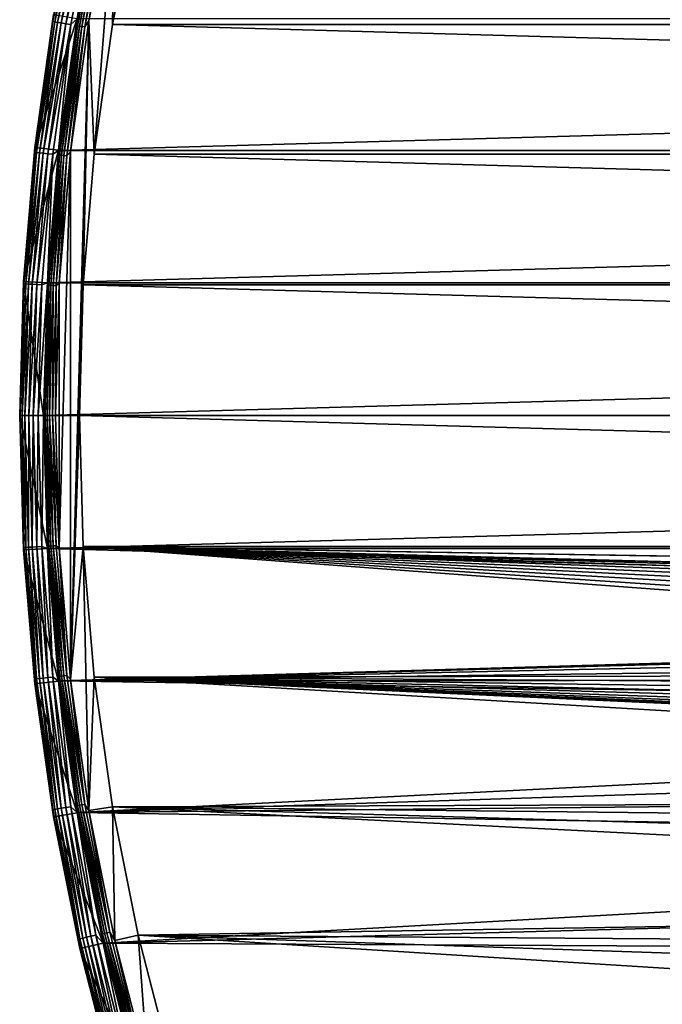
# Model space of a CAD drawing. Header units: millimetres. Extents: x -100 to 100, y -64 to 136.
# Tile 4 of 256: x -100 to -73, y 11 to 52. Entities that reach past the tile are written whole.
import ezdxf

# ---------------------------------------------------------------- set-up
doc = ezdxf.new("R2010")
doc.units = ezdxf.units.MM
doc.header["$LTSCALE"] = 159.143519
for name, color, linetype in [('393', 7, 'CONTINUOUS'), ('394', 7, 'CONTINUOUS'), ('395', 7, 'CONTINUOUS'), ('396', 7, 'CONTINUOUS'), ('397', 7, 'CONTINUOUS'), ('398', 7, 'CONTINUOUS'), ('399', 7, 'CONTINUOUS'), ('400', 7, 'CONTINUOUS'), ('401', 7, 'CONTINUOUS'), ('402', 7, 'CONTINUOUS'), ('403', 7, 'CONTINUOUS'), ('407', 7, 'CONTINUOUS'), ('408', 7, 'CONTINUOUS'), ('410', 7, 'CONTINUOUS')]:
    doc.layers.add(name, color=color, linetype=linetype)

msp = doc.modelspace()

# ---------------------------------------------------------------- linework, layer by layer
at = {"layer": '393', "color": 7, "linetype": 'CONTINUOUS', "true_color": 0xaaaaaa}
for points in [[(-97.109, 52.294, 44.7), (-96.032, 57.713, 44.7), (-96.887, 46.716, 44.7), (-97.109, 52.294, 44.7)], [(-96.887, 46.716, 44.7), (-96.032, 57.713, 44.7), (-96.123, 52.13, 44.7), (-96.887, 46.716, 44.7)], [(-96.123, 52.13, 44.7), (-96.032, 57.713, 44.7), (-95.056, 57.494, 44.7), (-96.123, 52.13, 44.7)], [(-97.109, 52.294, 44.7), (-97.881, 24.777, 44.7), (-97.881, 46.823, 44.7), (-97.109, 52.294, 44.7)], [(-97.881, 24.777, 44.7), (-97.109, 52.294, 44.7), (-97.5, 35.8, 44.7), (-97.881, 24.777, 44.7)], [(-97.5, 35.8, 44.7), (-97.109, 52.294, 44.7), (-97.347, 41.267, 44.7), (-97.5, 35.8, 44.7)], [(-97.347, 41.267, 44.7), (-97.109, 52.294, 44.7), (-96.887, 46.716, 44.7), (-97.347, 41.267, 44.7)], [(-97.881, 24.777, 44.7), (-98.345, 30.283, 44.7), (-97.881, 46.823, 44.7), (-97.881, 24.777, 44.7)], [(-97.881, 46.823, 44.7), (-98.345, 30.283, 44.7), (-98.345, 41.317, 44.7), (-97.881, 46.823, 44.7)], [(-98.345, 30.283, 44.7), (-98.5, 35.8, 44.7), (-98.345, 41.317, 44.7), (-98.345, 30.283, 44.7)], [(-97.881, 24.777, 44.7), (-97.5, 35.8, 44.7), (-97.347, 30.333, 44.7), (-97.881, 24.777, 44.7)], [(-97.109, 19.306, 44.7), (-97.881, 24.777, 44.7), (-97.347, 30.333, 44.7), (-97.109, 19.306, 44.7)], [(-96.887, 24.884, 44.7), (-97.109, 19.306, 44.7), (-97.347, 30.333, 44.7), (-96.887, 24.884, 44.7)], [(-96.122, 19.469, 44.7), (-97.109, 19.306, 44.7), (-96.887, 24.884, 44.7), (-96.122, 19.469, 44.7)], [(-96.032, 13.887, 44.7), (-97.109, 19.306, 44.7), (-96.122, 19.469, 44.7), (-96.032, 13.887, 44.7)], [(-95.056, 14.106, 44.7), (-96.032, 13.887, 44.7), (-96.122, 19.469, 44.7), (-95.056, 14.106, 44.7)], [(-94.652, 8.537, 44.7), (-96.032, 13.887, 44.7), (-95.056, 14.106, 44.7), (-94.652, 8.537, 44.7)], [(-93.69, 8.81, 44.7), (-94.652, 8.537, 44.7), (-95.056, 14.106, 44.7), (-93.69, 8.81, 44.7)]]:
    msp.add_3dface(points, dxfattribs=at)
at = {"layer": '394', "color": 7, "linetype": 'CONTINUOUS', "true_color": 0xaaaaaa}
for points in [[(-99, 35.8, 44.2), (-98.844, 30.249, 44.2), (-99, 35.8, 37.7), (-99, 35.8, 44.2)], [(-99, 35.8, 37.7), (-98.844, 30.249, 44.2), (-98.844, 30.249, 37.7), (-99, 35.8, 37.7)], [(-98.844, 30.249, 44.2), (-98.378, 24.716, 44.2), (-98.844, 30.249, 37.7), (-98.844, 30.249, 44.2)], [(-98.844, 30.249, 37.7), (-98.378, 24.716, 44.2), (-98.378, 24.716, 37.7), (-98.844, 30.249, 37.7)], [(-98.378, 24.716, 44.2), (-97.601, 19.217, 44.2), (-98.378, 24.716, 37.7), (-98.378, 24.716, 44.2)], [(-98.378, 24.716, 37.7), (-97.601, 19.217, 44.2), (-97.601, 19.217, 37.7), (-98.378, 24.716, 37.7)], [(-97.601, 19.217, 44.2), (-96.518, 13.77, 44.2), (-97.601, 19.217, 37.7), (-97.601, 19.217, 44.2)], [(-97.601, 19.217, 37.7), (-96.518, 13.77, 44.2), (-96.518, 13.77, 37.7), (-97.601, 19.217, 37.7)], [(-96.518, 13.77, 44.2), (-95.131, 8.393, 44.2), (-96.518, 13.77, 37.7), (-96.518, 13.77, 44.2)], [(-96.518, 13.77, 37.7), (-95.131, 8.393, 44.2), (-95.131, 8.394, 37.7), (-96.518, 13.77, 37.7)]]:
    msp.add_3dface(points, dxfattribs=at)
at = {"layer": '395', "color": 7, "linetype": 'CONTINUOUS', "true_color": 0xaaaaaa}
for points in [[(-99.371, 46.996, 37.7), (-98.587, 52.551, 37.7), (-97.601, 52.383, 37.7), (-99.371, 46.996, 37.7)], [(-98.378, 46.884, 37.7), (-99.371, 46.996, 37.7), (-97.601, 52.383, 37.7), (-98.378, 46.884, 37.7)], [(-99.843, 41.407, 37.7), (-99.371, 46.996, 37.7), (-98.378, 46.884, 37.7), (-99.843, 41.407, 37.7)], [(-98.844, 41.351, 37.7), (-99.843, 41.407, 37.7), (-98.378, 46.884, 37.7), (-98.844, 41.351, 37.7)], [(-99.843, 41.407, 37.7), (-99, 35.8, 37.7), (-100, 35.8, 37.7), (-99.843, 41.407, 37.7)], [(-99, 35.8, 37.7), (-99.843, 41.407, 37.7), (-98.844, 41.351, 37.7), (-99, 35.8, 37.7)], [(-99, 35.8, 37.7), (-98.844, 30.249, 37.7), (-100, 35.8, 37.7), (-99, 35.8, 37.7)], [(-100, 35.8, 37.7), (-98.844, 30.249, 37.7), (-99.843, 30.193, 37.7), (-100, 35.8, 37.7)], [(-98.844, 30.249, 37.7), (-98.378, 24.716, 37.7), (-99.843, 30.193, 37.7), (-98.844, 30.249, 37.7)], [(-99.843, 30.193, 37.7), (-98.378, 24.716, 37.7), (-99.371, 24.604, 37.7), (-99.843, 30.193, 37.7)], [(-98.378, 24.716, 37.7), (-97.601, 19.217, 37.7), (-99.371, 24.604, 37.7), (-98.378, 24.716, 37.7)], [(-99.371, 24.604, 37.7), (-97.601, 19.217, 37.7), (-98.587, 19.049, 37.7), (-99.371, 24.604, 37.7)], [(-97.601, 19.217, 37.7), (-96.518, 13.77, 37.7), (-98.587, 19.049, 37.7), (-97.601, 19.217, 37.7)], [(-98.587, 19.049, 37.7), (-96.518, 13.77, 37.7), (-97.493, 13.548, 37.7), (-98.587, 19.049, 37.7)], [(-96.518, 13.77, 37.7), (-95.131, 8.394, 37.7), (-97.493, 13.548, 37.7), (-96.518, 13.77, 37.7)], [(-97.493, 13.548, 37.7), (-95.131, 8.394, 37.7), (-96.092, 8.117, 37.7), (-97.493, 13.548, 37.7)]]:
    msp.add_3dface(points, dxfattribs=at)
at = {"layer": '396', "color": 7, "linetype": 'CONTINUOUS', "true_color": 0xaaaaaa}
for points in [[(-100, 35.8, 37.7), (-99.843, 30.193, 37.7), (-100, 35.8, 44.7), (-100, 35.8, 37.7)], [(-100, 35.8, 44.7), (-99.843, 30.193, 37.7), (-99.843, 30.193, 44.7), (-100, 35.8, 44.7)], [(-99.843, 30.193, 37.7), (-99.371, 24.604, 37.7), (-99.843, 30.193, 44.7), (-99.843, 30.193, 37.7)], [(-99.843, 30.193, 44.7), (-99.371, 24.604, 37.7), (-99.371, 24.604, 44.7), (-99.843, 30.193, 44.7)], [(-99.371, 24.604, 37.7), (-98.587, 19.049, 37.7), (-99.371, 24.604, 44.7), (-99.371, 24.604, 37.7)], [(-99.371, 24.604, 44.7), (-98.587, 19.049, 37.7), (-98.587, 19.049, 44.7), (-99.371, 24.604, 44.7)], [(-98.587, 19.049, 37.7), (-97.493, 13.548, 37.7), (-98.587, 19.049, 44.7), (-98.587, 19.049, 37.7)], [(-98.587, 19.049, 44.7), (-97.493, 13.548, 37.7), (-97.493, 13.548, 44.7), (-98.587, 19.049, 44.7)], [(-97.493, 13.548, 37.7), (-96.092, 8.117, 37.7), (-97.493, 13.548, 44.7), (-97.493, 13.548, 37.7)], [(-97.493, 13.548, 44.7), (-96.092, 8.117, 37.7), (-96.092, 8.116, 44.7), (-97.493, 13.548, 44.7)]]:
    msp.add_3dface(points, dxfattribs=at)
at = {"layer": '397', "color": 7, "linetype": 'CONTINUOUS', "true_color": 0xaaaaaa}
for points in [[(-97.602, 52.378, 45.7), (-98.378, 46.879, 45.7), (97.602, 52.378, 45.7), (-97.602, 52.378, 45.7)], [(97.602, 52.378, 45.7), (-98.378, 46.879, 45.7), (98.378, 46.879, 45.7), (97.602, 52.378, 45.7)], [(-98.378, 46.879, 45.7), (-98.845, 41.345, 45.7), (98.378, 46.879, 45.7), (-98.378, 46.879, 45.7)], [(98.378, 46.879, 45.7), (-98.845, 41.345, 45.7), (98.845, 41.345, 45.7), (98.378, 46.879, 45.7)], [(-99, 35.8, 45.7), (99, 35.8, 45.7), (98.845, 41.345, 45.7), (-99, 35.8, 45.7)], [(-98.845, 41.345, 45.7), (-99, 35.8, 45.7), (98.845, 41.345, 45.7), (-98.845, 41.345, 45.7)], [(-98.845, 30.255, 45.7), (99, 35.8, 45.7), (-99, 35.8, 45.7), (-98.845, 30.255, 45.7)], [(98.845, 30.255, 45.7), (99, 35.8, 45.7), (-98.845, 30.255, 45.7), (98.845, 30.255, 45.7)], [(-1.398, 27.565, 45.7), (98.845, 30.255, 45.7), (-98.845, 30.255, 45.7), (-1.398, 27.565, 45.7)], [(-98.378, 24.721, 45.7), (-1.398, 27.565, 45.7), (-98.845, 30.255, 45.7), (-98.378, 24.721, 45.7)], [(-4.179, 27.282, 45.7), (-1.398, 27.565, 45.7), (-98.378, 24.721, 45.7), (-4.179, 27.282, 45.7)], [(-6.918, 26.719, 45.7), (-4.179, 27.282, 45.7), (-98.378, 24.721, 45.7), (-6.918, 26.719, 45.7)], [(-9.586, 25.882, 45.7), (-6.918, 26.719, 45.7), (-98.378, 24.721, 45.7), (-9.586, 25.882, 45.7)], [(-12.155, 24.779, 45.7), (-9.586, 25.882, 45.7), (-98.378, 24.721, 45.7), (-12.155, 24.779, 45.7)], [(-14.599, 23.423, 45.7), (-12.155, 24.779, 45.7), (-98.378, 24.721, 45.7), (-14.599, 23.423, 45.7)], [(-97.602, 19.222, 45.7), (-14.599, 23.423, 45.7), (-98.378, 24.721, 45.7), (-97.602, 19.222, 45.7)], [(-16.894, 21.825, 45.7), (-14.599, 23.423, 45.7), (-97.602, 19.222, 45.7), (-16.894, 21.825, 45.7)], [(-19.015, 20.004, 45.7), (-16.894, 21.825, 45.7), (-97.602, 19.222, 45.7), (-19.015, 20.004, 45.7)], [(-20.942, 17.978, 45.7), (-19.015, 20.004, 45.7), (-97.602, 19.222, 45.7), (-20.942, 17.978, 45.7)], [(-96.519, 13.776, 45.7), (-20.942, 17.978, 45.7), (-97.602, 19.222, 45.7), (-96.519, 13.776, 45.7)], [(-22.653, 15.767, 45.7), (-20.942, 17.978, 45.7), (-96.519, 13.776, 45.7), (-22.653, 15.767, 45.7)], [(-24.132, 13.394, 45.7), (-22.653, 15.767, 45.7), (-96.519, 13.776, 45.7), (-24.132, 13.394, 45.7)], [(-95.132, 8.398, 45.7), (-24.132, 13.394, 45.7), (-96.519, 13.776, 45.7), (-95.132, 8.398, 45.7)], [(-25.363, 10.884, 45.7), (-24.132, 13.394, 45.7), (-95.132, 8.398, 45.7), (-25.363, 10.884, 45.7)]]:
    msp.add_3dface(points, dxfattribs=at)
at = {"layer": '398', "color": 7, "linetype": 'CONTINUOUS', "true_color": 0xaaaaaa}
for points in [[(-98.378, 46.884, 37.7), (-97.601, 52.383, 37.7), (-98.378, 46.884, 44.2), (-98.378, 46.884, 37.7)], [(-98.378, 46.884, 44.2), (-97.601, 52.383, 37.7), (-97.601, 52.383, 44.2), (-98.378, 46.884, 44.2)], [(-98.844, 41.351, 37.7), (-98.378, 46.884, 37.7), (-98.844, 41.351, 44.2), (-98.844, 41.351, 37.7)], [(-98.844, 41.351, 44.2), (-98.378, 46.884, 37.7), (-98.378, 46.884, 44.2), (-98.844, 41.351, 44.2)], [(-99, 35.8, 44.2), (-99, 35.8, 37.7), (-98.844, 41.351, 37.7), (-99, 35.8, 44.2)], [(-99, 35.8, 44.2), (-98.844, 41.351, 37.7), (-98.844, 41.351, 44.2), (-99, 35.8, 44.2)]]:
    msp.add_3dface(points, dxfattribs=at)
at = {"layer": '399', "color": 7, "linetype": 'CONTINUOUS', "true_color": 0xaaaaaa}
for points in [[(-98.587, 52.551, 37.7), (-99.371, 46.996, 37.7), (-98.587, 52.551, 44.7), (-98.587, 52.551, 37.7)], [(-98.587, 52.551, 44.7), (-99.371, 46.996, 37.7), (-99.371, 46.996, 44.7), (-98.587, 52.551, 44.7)], [(-99.371, 46.996, 37.7), (-99.843, 41.407, 37.7), (-99.371, 46.996, 44.7), (-99.371, 46.996, 37.7)], [(-99.371, 46.996, 44.7), (-99.843, 41.407, 37.7), (-99.843, 41.407, 44.7), (-99.371, 46.996, 44.7)], [(-99.843, 41.407, 37.7), (-100, 35.8, 37.7), (-99.843, 41.407, 44.7), (-99.843, 41.407, 37.7)], [(-100, 35.8, 37.7), (-100, 35.8, 44.7), (-99.843, 41.407, 44.7), (-100, 35.8, 37.7)]]:
    msp.add_3dface(points, dxfattribs=at)
at = {"layer": '400', "color": 7, "linetype": 'CONTINUOUS', "true_color": 0xaaaaaa}
for points in [[(-100, 35.8, 44.7), (-99.843, 30.193, 44.7), (-99.975, 35.8, 44.921), (-100, 35.8, 44.7)], [(-99.843, 30.193, 44.7), (-99.823, 30.293, 44.921), (-99.975, 35.8, 44.921), (-99.843, 30.193, 44.7)], [(-99.823, 30.293, 44.921), (-99.901, 35.8, 45.133), (-99.975, 35.8, 44.921), (-99.823, 30.293, 44.921)], [(-99.75, 30.297, 45.133), (-99.782, 35.8, 45.323), (-99.901, 35.8, 45.133), (-99.75, 30.297, 45.133)], [(-99.75, 30.297, 45.133), (-99.901, 35.8, 45.133), (-99.823, 30.293, 44.921), (-99.75, 30.297, 45.133)], [(-99.631, 30.303, 45.323), (-99.624, 35.8, 45.482), (-99.782, 35.8, 45.323), (-99.631, 30.303, 45.323)], [(-99.631, 30.303, 45.323), (-99.782, 35.8, 45.323), (-99.75, 30.297, 45.133), (-99.631, 30.303, 45.323)], [(-99.473, 30.312, 45.482), (-99.624, 35.8, 45.482), (-99.631, 30.303, 45.323), (-99.473, 30.312, 45.482)], [(-99.473, 30.312, 45.482), (-99.434, 35.8, 45.601), (-99.624, 35.8, 45.482), (-99.473, 30.312, 45.482)], [(-99.283, 30.322, 45.601), (-99.434, 35.8, 45.601), (-99.473, 30.312, 45.482), (-99.283, 30.322, 45.601)], [(-99.283, 30.322, 45.601), (-99.223, 35.8, 45.675), (-99.434, 35.8, 45.601), (-99.283, 30.322, 45.601)], [(-99.072, 30.334, 45.675), (-99.223, 35.8, 45.675), (-99.283, 30.322, 45.601), (-99.072, 30.334, 45.675)], [(-99.072, 30.334, 45.675), (-99, 35.8, 45.7), (-99.223, 35.8, 45.675), (-99.072, 30.334, 45.675)], [(-98.845, 30.255, 45.7), (-99, 35.8, 45.7), (-99.072, 30.334, 45.675), (-98.845, 30.255, 45.7)], [(-99.843, 30.193, 44.7), (-99.368, 24.802, 44.921), (-99.823, 30.293, 44.921), (-99.843, 30.193, 44.7)], [(-99.843, 30.193, 44.7), (-99.371, 24.604, 44.7), (-99.368, 24.802, 44.921), (-99.843, 30.193, 44.7)], [(-99.368, 24.802, 44.921), (-99.75, 30.297, 45.133), (-99.823, 30.293, 44.921), (-99.368, 24.802, 44.921)], [(-99.295, 24.81, 45.133), (-99.631, 30.303, 45.323), (-99.75, 30.297, 45.133), (-99.295, 24.81, 45.133)], [(-99.295, 24.81, 45.133), (-99.75, 30.297, 45.133), (-99.368, 24.802, 44.921), (-99.295, 24.81, 45.133)], [(-99.177, 24.823, 45.323), (-99.473, 30.312, 45.482), (-99.631, 30.303, 45.323), (-99.177, 24.823, 45.323)], [(-99.177, 24.823, 45.323), (-99.631, 30.303, 45.323), (-99.295, 24.81, 45.133), (-99.177, 24.823, 45.323)], [(-99.019, 24.841, 45.482), (-99.283, 30.322, 45.601), (-99.473, 30.312, 45.482), (-99.019, 24.841, 45.482)], [(-99.019, 24.841, 45.482), (-99.473, 30.312, 45.482), (-99.177, 24.823, 45.323), (-99.019, 24.841, 45.482)], [(-98.831, 24.861, 45.601), (-99.072, 30.334, 45.675), (-99.283, 30.322, 45.601), (-98.831, 24.861, 45.601)], [(-98.831, 24.861, 45.601), (-99.283, 30.322, 45.601), (-99.019, 24.841, 45.482), (-98.831, 24.861, 45.601)], [(-98.62, 24.885, 45.675), (-98.845, 30.255, 45.7), (-99.072, 30.334, 45.675), (-98.62, 24.885, 45.675)], [(-98.62, 24.885, 45.675), (-99.072, 30.334, 45.675), (-98.831, 24.861, 45.601), (-98.62, 24.885, 45.675)], [(-98.378, 24.721, 45.7), (-98.845, 30.255, 45.7), (-98.62, 24.885, 45.675), (-98.378, 24.721, 45.7)], [(-99.371, 24.604, 44.7), (-98.612, 19.345, 44.921), (-99.368, 24.802, 44.921), (-99.371, 24.604, 44.7)], [(-98.612, 19.345, 44.921), (-99.295, 24.81, 45.133), (-99.368, 24.802, 44.921), (-98.612, 19.345, 44.921)], [(-98.539, 19.357, 45.133), (-99.177, 24.823, 45.323), (-99.295, 24.81, 45.133), (-98.539, 19.357, 45.133)], [(-98.539, 19.357, 45.133), (-99.295, 24.81, 45.133), (-98.612, 19.345, 44.921), (-98.539, 19.357, 45.133)], [(-98.421, 19.376, 45.323), (-99.019, 24.841, 45.482), (-99.177, 24.823, 45.323), (-98.421, 19.376, 45.323)], [(-98.421, 19.376, 45.323), (-99.177, 24.823, 45.323), (-98.539, 19.357, 45.133), (-98.421, 19.376, 45.323)], [(-98.265, 19.402, 45.482), (-98.831, 24.861, 45.601), (-99.019, 24.841, 45.482), (-98.265, 19.402, 45.482)], [(-98.265, 19.402, 45.482), (-99.019, 24.841, 45.482), (-98.421, 19.376, 45.323), (-98.265, 19.402, 45.482)], [(-98.078, 19.434, 45.601), (-98.62, 24.885, 45.675), (-98.831, 24.861, 45.601), (-98.078, 19.434, 45.601)], [(-98.078, 19.434, 45.601), (-98.831, 24.861, 45.601), (-98.265, 19.402, 45.482), (-98.078, 19.434, 45.601)], [(-97.869, 19.469, 45.675), (-98.378, 24.721, 45.7), (-98.62, 24.885, 45.675), (-97.869, 19.469, 45.675)], [(-97.869, 19.469, 45.675), (-98.62, 24.885, 45.675), (-98.078, 19.434, 45.601), (-97.869, 19.469, 45.675)], [(-97.602, 19.222, 45.7), (-98.378, 24.721, 45.7), (-97.869, 19.469, 45.675), (-97.602, 19.222, 45.7)], [(-99.371, 24.604, 44.7), (-98.587, 19.049, 44.7), (-98.612, 19.345, 44.921), (-99.371, 24.604, 44.7)], [(-97.555, 13.937, 44.921), (-98.539, 19.357, 45.133), (-98.612, 19.345, 44.921), (-97.555, 13.937, 44.921)], [(-98.587, 19.049, 44.7), (-97.555, 13.937, 44.921), (-98.612, 19.345, 44.921), (-98.587, 19.049, 44.7)], [(-97.483, 13.953, 45.133), (-98.421, 19.376, 45.323), (-98.539, 19.357, 45.133), (-97.483, 13.953, 45.133)], [(-97.483, 13.953, 45.133), (-98.539, 19.357, 45.133), (-97.555, 13.937, 44.921), (-97.483, 13.953, 45.133)], [(-97.367, 13.98, 45.323), (-98.265, 19.402, 45.482), (-98.421, 19.376, 45.323), (-97.367, 13.98, 45.323)], [(-97.367, 13.98, 45.323), (-98.421, 19.376, 45.323), (-97.483, 13.953, 45.133), (-97.367, 13.98, 45.323)], [(-97.213, 14.014, 45.482), (-98.078, 19.434, 45.601), (-98.265, 19.402, 45.482), (-97.213, 14.014, 45.482)], [(-97.213, 14.014, 45.482), (-98.265, 19.402, 45.482), (-97.367, 13.98, 45.323), (-97.213, 14.014, 45.482)], [(-97.027, 14.056, 45.601), (-97.869, 19.469, 45.675), (-98.078, 19.434, 45.601), (-97.027, 14.056, 45.601)], [(-97.027, 14.056, 45.601), (-98.078, 19.434, 45.601), (-97.213, 14.014, 45.482), (-97.027, 14.056, 45.601)], [(-96.821, 14.102, 45.675), (-97.602, 19.222, 45.7), (-97.869, 19.469, 45.675), (-96.821, 14.102, 45.675)], [(-96.821, 14.102, 45.675), (-97.869, 19.469, 45.675), (-97.027, 14.056, 45.601), (-96.821, 14.102, 45.675)], [(-98.587, 19.049, 44.7), (-97.493, 13.548, 44.7), (-97.555, 13.937, 44.921), (-98.587, 19.049, 44.7)], [(-96.519, 13.776, 45.7), (-97.602, 19.222, 45.7), (-96.821, 14.102, 45.675), (-96.519, 13.776, 45.7)], [(-96.017, 8.649, 45.323), (-97.213, 14.014, 45.482), (-97.367, 13.98, 45.323), (-96.017, 8.649, 45.323)], [(-95.865, 8.692, 45.482), (-97.027, 14.056, 45.601), (-97.213, 14.014, 45.482), (-95.865, 8.692, 45.482)], [(-95.865, 8.692, 45.482), (-97.213, 14.014, 45.482), (-96.017, 8.649, 45.323), (-95.865, 8.692, 45.482)], [(-95.682, 8.744, 45.601), (-96.821, 14.102, 45.675), (-97.027, 14.056, 45.601), (-95.682, 8.744, 45.601)], [(-95.682, 8.744, 45.601), (-97.027, 14.056, 45.601), (-95.865, 8.692, 45.482), (-95.682, 8.744, 45.601)], [(-95.479, 8.801, 45.675), (-96.519, 13.776, 45.7), (-96.821, 14.102, 45.675), (-95.479, 8.801, 45.675)], [(-95.479, 8.801, 45.675), (-96.821, 14.102, 45.675), (-95.682, 8.744, 45.601), (-95.479, 8.801, 45.675)], [(-96.203, 8.596, 44.921), (-97.483, 13.953, 45.133), (-97.555, 13.937, 44.921), (-96.203, 8.596, 44.921)], [(-97.493, 13.548, 44.7), (-96.203, 8.596, 44.921), (-97.555, 13.937, 44.921), (-97.493, 13.548, 44.7)], [(-96.132, 8.616, 45.133), (-97.367, 13.98, 45.323), (-97.483, 13.953, 45.133), (-96.132, 8.616, 45.133)], [(-96.132, 8.616, 45.133), (-97.483, 13.953, 45.133), (-96.203, 8.596, 44.921), (-96.132, 8.616, 45.133)], [(-96.017, 8.649, 45.323), (-97.367, 13.98, 45.323), (-96.132, 8.616, 45.133), (-96.017, 8.649, 45.323)], [(-95.132, 8.398, 45.7), (-96.519, 13.776, 45.7), (-95.479, 8.801, 45.675), (-95.132, 8.398, 45.7)], [(-97.493, 13.548, 44.7), (-96.092, 8.116, 44.7), (-96.203, 8.596, 44.921), (-97.493, 13.548, 44.7)]]:
    msp.add_3dface(points, dxfattribs=at)
at = {"layer": '401', "color": 7, "linetype": 'CONTINUOUS', "true_color": 0xaaaaaa}
for points in [[(-98.587, 52.551, 44.7), (-98.612, 52.255, 44.921), (-97.555, 57.663, 44.921), (-98.587, 52.551, 44.7)], [(-98.612, 52.255, 44.921), (-97.483, 57.647, 45.133), (-97.555, 57.663, 44.921), (-98.612, 52.255, 44.921)], [(-98.539, 52.243, 45.133), (-97.483, 57.647, 45.133), (-98.612, 52.255, 44.921), (-98.539, 52.243, 45.133)], [(-98.539, 52.243, 45.133), (-97.367, 57.62, 45.323), (-97.483, 57.647, 45.133), (-98.539, 52.243, 45.133)], [(-98.421, 52.224, 45.323), (-97.367, 57.62, 45.323), (-98.539, 52.243, 45.133), (-98.421, 52.224, 45.323)], [(-98.421, 52.224, 45.323), (-97.213, 57.586, 45.482), (-97.367, 57.62, 45.323), (-98.421, 52.224, 45.323)], [(-98.265, 52.198, 45.482), (-97.213, 57.586, 45.482), (-98.421, 52.224, 45.323), (-98.265, 52.198, 45.482)], [(-98.265, 52.198, 45.482), (-97.027, 57.544, 45.601), (-97.213, 57.586, 45.482), (-98.265, 52.198, 45.482)], [(-98.078, 52.166, 45.601), (-97.027, 57.544, 45.601), (-98.265, 52.198, 45.482), (-98.078, 52.166, 45.601)], [(-98.078, 52.166, 45.601), (-96.821, 57.498, 45.675), (-97.027, 57.544, 45.601), (-98.078, 52.166, 45.601)], [(-97.869, 52.131, 45.675), (-96.821, 57.498, 45.675), (-98.078, 52.166, 45.601), (-97.869, 52.131, 45.675)], [(-97.869, 52.131, 45.675), (-97.602, 52.378, 45.7), (-96.821, 57.498, 45.675), (-97.869, 52.131, 45.675)], [(-98.587, 52.551, 44.7), (-99.371, 46.996, 44.7), (-98.612, 52.255, 44.921), (-98.587, 52.551, 44.7)], [(-99.371, 46.996, 44.7), (-99.368, 46.798, 44.921), (-98.612, 52.255, 44.921), (-99.371, 46.996, 44.7)], [(-99.368, 46.798, 44.921), (-98.539, 52.243, 45.133), (-98.612, 52.255, 44.921), (-99.368, 46.798, 44.921)], [(-99.295, 46.79, 45.133), (-98.539, 52.243, 45.133), (-99.368, 46.798, 44.921), (-99.295, 46.79, 45.133)], [(-99.295, 46.79, 45.133), (-98.421, 52.224, 45.323), (-98.539, 52.243, 45.133), (-99.295, 46.79, 45.133)], [(-99.177, 46.777, 45.323), (-98.421, 52.224, 45.323), (-99.295, 46.79, 45.133), (-99.177, 46.777, 45.323)], [(-99.177, 46.777, 45.323), (-98.265, 52.198, 45.482), (-98.421, 52.224, 45.323), (-99.177, 46.777, 45.323)], [(-98.378, 46.879, 45.7), (-97.602, 52.378, 45.7), (-97.869, 52.131, 45.675), (-98.378, 46.879, 45.7)], [(-99.019, 46.759, 45.482), (-98.265, 52.198, 45.482), (-99.177, 46.777, 45.323), (-99.019, 46.759, 45.482)], [(-99.019, 46.759, 45.482), (-98.078, 52.166, 45.601), (-98.265, 52.198, 45.482), (-99.019, 46.759, 45.482)], [(-98.831, 46.739, 45.601), (-98.078, 52.166, 45.601), (-99.019, 46.759, 45.482), (-98.831, 46.739, 45.601)], [(-98.831, 46.739, 45.601), (-97.869, 52.131, 45.675), (-98.078, 52.166, 45.601), (-98.831, 46.739, 45.601)], [(-98.62, 46.715, 45.675), (-97.869, 52.131, 45.675), (-98.831, 46.739, 45.601), (-98.62, 46.715, 45.675)], [(-98.62, 46.715, 45.675), (-98.378, 46.879, 45.7), (-97.869, 52.131, 45.675), (-98.62, 46.715, 45.675)], [(-99.371, 46.996, 44.7), (-99.843, 41.407, 44.7), (-99.368, 46.798, 44.921), (-99.371, 46.996, 44.7)], [(-98.845, 41.345, 45.7), (-98.378, 46.879, 45.7), (-98.62, 46.715, 45.675), (-98.845, 41.345, 45.7)], [(-99.843, 41.407, 44.7), (-99.823, 41.307, 44.921), (-99.368, 46.798, 44.921), (-99.843, 41.407, 44.7)], [(-99.823, 41.307, 44.921), (-99.295, 46.79, 45.133), (-99.368, 46.798, 44.921), (-99.823, 41.307, 44.921)], [(-99.75, 41.303, 45.133), (-99.295, 46.79, 45.133), (-99.823, 41.307, 44.921), (-99.75, 41.303, 45.133)], [(-99.75, 41.303, 45.133), (-99.177, 46.777, 45.323), (-99.295, 46.79, 45.133), (-99.75, 41.303, 45.133)], [(-99.631, 41.297, 45.323), (-99.177, 46.777, 45.323), (-99.75, 41.303, 45.133), (-99.631, 41.297, 45.323)], [(-99.631, 41.297, 45.323), (-99.019, 46.759, 45.482), (-99.177, 46.777, 45.323), (-99.631, 41.297, 45.323)], [(-99.473, 41.288, 45.482), (-99.019, 46.759, 45.482), (-99.631, 41.297, 45.323), (-99.473, 41.288, 45.482)], [(-99.473, 41.288, 45.482), (-98.831, 46.739, 45.601), (-99.019, 46.759, 45.482), (-99.473, 41.288, 45.482)], [(-99.283, 41.278, 45.601), (-98.831, 46.739, 45.601), (-99.473, 41.288, 45.482), (-99.283, 41.278, 45.601)], [(-99.283, 41.278, 45.601), (-98.62, 46.715, 45.675), (-98.831, 46.739, 45.601), (-99.283, 41.278, 45.601)], [(-99.072, 41.266, 45.675), (-98.62, 46.715, 45.675), (-99.283, 41.278, 45.601), (-99.072, 41.266, 45.675)], [(-99.072, 41.266, 45.675), (-98.845, 41.345, 45.7), (-98.62, 46.715, 45.675), (-99.072, 41.266, 45.675)], [(-99.843, 41.407, 44.7), (-100, 35.8, 44.7), (-99.823, 41.307, 44.921), (-99.843, 41.407, 44.7)], [(-100, 35.8, 44.7), (-99.975, 35.8, 44.921), (-99.823, 41.307, 44.921), (-100, 35.8, 44.7)], [(-99.975, 35.8, 44.921), (-99.75, 41.303, 45.133), (-99.823, 41.307, 44.921), (-99.975, 35.8, 44.921)], [(-99.975, 35.8, 44.921), (-99.901, 35.8, 45.133), (-99.75, 41.303, 45.133), (-99.975, 35.8, 44.921)], [(-99.901, 35.8, 45.133), (-99.631, 41.297, 45.323), (-99.75, 41.303, 45.133), (-99.901, 35.8, 45.133)], [(-99.901, 35.8, 45.133), (-99.782, 35.8, 45.323), (-99.631, 41.297, 45.323), (-99.901, 35.8, 45.133)], [(-99.782, 35.8, 45.323), (-99.473, 41.288, 45.482), (-99.631, 41.297, 45.323), (-99.782, 35.8, 45.323)], [(-99.782, 35.8, 45.323), (-99.624, 35.8, 45.482), (-99.473, 41.288, 45.482), (-99.782, 35.8, 45.323)], [(-99.624, 35.8, 45.482), (-99.283, 41.278, 45.601), (-99.473, 41.288, 45.482), (-99.624, 35.8, 45.482)], [(-99.624, 35.8, 45.482), (-99.434, 35.8, 45.601), (-99.283, 41.278, 45.601), (-99.624, 35.8, 45.482)], [(-99.434, 35.8, 45.601), (-99.072, 41.266, 45.675), (-99.283, 41.278, 45.601), (-99.434, 35.8, 45.601)], [(-99.434, 35.8, 45.601), (-99.223, 35.8, 45.675), (-99.072, 41.266, 45.675), (-99.434, 35.8, 45.601)], [(-99, 35.8, 45.7), (-98.845, 41.345, 45.7), (-99.223, 35.8, 45.675), (-99, 35.8, 45.7)], [(-99.223, 35.8, 45.675), (-98.845, 41.345, 45.7), (-99.072, 41.266, 45.675), (-99.223, 35.8, 45.675)]]:
    msp.add_3dface(points, dxfattribs=at)
at = {"layer": '402', "color": 7, "linetype": 'CONTINUOUS', "true_color": 0xaaaaaa}
for points in [[(-98.844, 30.249, 44.2), (-99, 35.8, 44.2), (-98.833, 30.347, 44.329), (-98.844, 30.249, 44.2)], [(-98.833, 30.347, 44.329), (-99, 35.8, 44.2), (-98.983, 35.8, 44.329), (-98.833, 30.347, 44.329)], [(-98.833, 30.347, 44.329), (-98.983, 35.8, 44.329), (-98.783, 30.35, 44.45), (-98.833, 30.347, 44.329)], [(-98.783, 30.35, 44.45), (-98.983, 35.8, 44.329), (-98.933, 35.8, 44.45), (-98.783, 30.35, 44.45)], [(-98.783, 30.35, 44.45), (-98.933, 35.8, 44.45), (-98.704, 30.354, 44.553), (-98.783, 30.35, 44.45)], [(-98.704, 30.354, 44.553), (-98.933, 35.8, 44.45), (-98.854, 35.8, 44.553), (-98.704, 30.354, 44.553)], [(-98.704, 30.354, 44.553), (-98.854, 35.8, 44.553), (-98.6, 30.36, 44.633), (-98.704, 30.354, 44.553)], [(-98.6, 30.36, 44.633), (-98.854, 35.8, 44.553), (-98.75, 35.8, 44.633), (-98.6, 30.36, 44.633)], [(-98.6, 30.36, 44.633), (-98.75, 35.8, 44.633), (-98.48, 30.367, 44.683), (-98.6, 30.36, 44.633)], [(-98.48, 30.367, 44.683), (-98.75, 35.8, 44.633), (-98.629, 35.8, 44.683), (-98.48, 30.367, 44.683)], [(-98.5, 35.8, 44.7), (-98.345, 30.283, 44.7), (-98.629, 35.8, 44.683), (-98.5, 35.8, 44.7)], [(-98.345, 30.283, 44.7), (-98.48, 30.367, 44.683), (-98.629, 35.8, 44.683), (-98.345, 30.283, 44.7)], [(-98.382, 24.911, 44.329), (-98.844, 30.249, 44.2), (-98.833, 30.347, 44.329), (-98.382, 24.911, 44.329)], [(-98.378, 24.716, 44.2), (-98.844, 30.249, 44.2), (-98.382, 24.911, 44.329), (-98.378, 24.716, 44.2)], [(-98.333, 24.917, 44.45), (-98.833, 30.347, 44.329), (-98.783, 30.35, 44.45), (-98.333, 24.917, 44.45)], [(-98.382, 24.911, 44.329), (-98.833, 30.347, 44.329), (-98.333, 24.917, 44.45), (-98.382, 24.911, 44.329)], [(-98.254, 24.925, 44.553), (-98.783, 30.35, 44.45), (-98.704, 30.354, 44.553), (-98.254, 24.925, 44.553)], [(-98.333, 24.917, 44.45), (-98.783, 30.35, 44.45), (-98.254, 24.925, 44.553), (-98.333, 24.917, 44.45)], [(-98.151, 24.937, 44.633), (-98.704, 30.354, 44.553), (-98.6, 30.36, 44.633), (-98.151, 24.937, 44.633)], [(-98.254, 24.925, 44.553), (-98.704, 30.354, 44.553), (-98.151, 24.937, 44.633), (-98.254, 24.925, 44.553)], [(-98.031, 24.95, 44.683), (-98.6, 30.36, 44.633), (-98.48, 30.367, 44.683), (-98.031, 24.95, 44.683)], [(-98.151, 24.937, 44.633), (-98.6, 30.36, 44.633), (-98.031, 24.95, 44.683), (-98.151, 24.937, 44.633)], [(-98.345, 30.283, 44.7), (-98.031, 24.95, 44.683), (-98.48, 30.367, 44.683), (-98.345, 30.283, 44.7)], [(-98.345, 30.283, 44.7), (-97.881, 24.777, 44.7), (-98.031, 24.95, 44.683), (-98.345, 30.283, 44.7)], [(-97.584, 19.516, 44.45), (-98.382, 24.911, 44.329), (-98.333, 24.917, 44.45), (-97.584, 19.516, 44.45)], [(-97.633, 19.508, 44.329), (-98.378, 24.716, 44.2), (-98.382, 24.911, 44.329), (-97.633, 19.508, 44.329)], [(-97.633, 19.508, 44.329), (-98.382, 24.911, 44.329), (-97.584, 19.516, 44.45), (-97.633, 19.508, 44.329)], [(-97.601, 19.217, 44.2), (-98.378, 24.716, 44.2), (-97.633, 19.508, 44.329), (-97.601, 19.217, 44.2)], [(-97.506, 19.529, 44.553), (-98.333, 24.917, 44.45), (-98.254, 24.925, 44.553), (-97.506, 19.529, 44.553)], [(-97.584, 19.516, 44.45), (-98.333, 24.917, 44.45), (-97.506, 19.529, 44.553), (-97.584, 19.516, 44.45)], [(-97.403, 19.546, 44.633), (-98.254, 24.925, 44.553), (-98.151, 24.937, 44.633), (-97.403, 19.546, 44.633)], [(-97.506, 19.529, 44.553), (-98.254, 24.925, 44.553), (-97.403, 19.546, 44.633), (-97.506, 19.529, 44.553)], [(-97.284, 19.566, 44.683), (-98.151, 24.937, 44.633), (-98.031, 24.95, 44.683), (-97.284, 19.566, 44.683)], [(-97.403, 19.546, 44.633), (-98.151, 24.937, 44.633), (-97.284, 19.566, 44.683), (-97.403, 19.546, 44.633)], [(-97.881, 24.777, 44.7), (-97.284, 19.566, 44.683), (-98.031, 24.95, 44.683), (-97.881, 24.777, 44.7)], [(-97.881, 24.777, 44.7), (-97.109, 19.306, 44.7), (-97.284, 19.566, 44.683), (-97.881, 24.777, 44.7)], [(-96.539, 14.165, 44.45), (-97.633, 19.508, 44.329), (-97.584, 19.516, 44.45), (-96.539, 14.165, 44.45)], [(-96.587, 14.154, 44.329), (-97.601, 19.217, 44.2), (-97.633, 19.508, 44.329), (-96.587, 14.154, 44.329)], [(-96.587, 14.154, 44.329), (-97.633, 19.508, 44.329), (-96.539, 14.165, 44.45), (-96.587, 14.154, 44.329)], [(-96.461, 14.183, 44.553), (-97.584, 19.516, 44.45), (-97.506, 19.529, 44.553), (-96.461, 14.183, 44.553)], [(-96.539, 14.165, 44.45), (-97.584, 19.516, 44.45), (-96.461, 14.183, 44.553), (-96.539, 14.165, 44.45)], [(-96.36, 14.205, 44.633), (-97.506, 19.529, 44.553), (-97.403, 19.546, 44.633), (-96.36, 14.205, 44.633)], [(-96.461, 14.183, 44.553), (-97.506, 19.529, 44.553), (-96.36, 14.205, 44.633), (-96.461, 14.183, 44.553)], [(-96.242, 14.232, 44.683), (-97.403, 19.546, 44.633), (-97.284, 19.566, 44.683), (-96.242, 14.232, 44.683)], [(-96.36, 14.205, 44.633), (-97.403, 19.546, 44.633), (-96.242, 14.232, 44.683), (-96.36, 14.205, 44.633)], [(-97.109, 19.306, 44.7), (-96.242, 14.232, 44.683), (-97.284, 19.566, 44.683), (-97.109, 19.306, 44.7)], [(-96.518, 13.77, 44.2), (-97.601, 19.217, 44.2), (-96.587, 14.154, 44.329), (-96.518, 13.77, 44.2)], [(-97.109, 19.306, 44.7), (-96.032, 13.887, 44.7), (-96.242, 14.232, 44.683), (-97.109, 19.306, 44.7)], [(-95.2, 8.88, 44.45), (-96.587, 14.154, 44.329), (-96.539, 14.165, 44.45), (-95.2, 8.88, 44.45)], [(-95.248, 8.866, 44.329), (-96.518, 13.77, 44.2), (-96.587, 14.154, 44.329), (-95.248, 8.866, 44.329)], [(-95.248, 8.866, 44.329), (-96.587, 14.154, 44.329), (-95.2, 8.88, 44.45), (-95.248, 8.866, 44.329)], [(-95.124, 8.902, 44.553), (-96.539, 14.165, 44.45), (-96.461, 14.183, 44.553), (-95.124, 8.902, 44.553)], [(-95.2, 8.88, 44.45), (-96.539, 14.165, 44.45), (-95.124, 8.902, 44.553), (-95.2, 8.88, 44.45)], [(-95.024, 8.93, 44.633), (-96.461, 14.183, 44.553), (-96.36, 14.205, 44.633), (-95.024, 8.93, 44.633)], [(-95.124, 8.902, 44.553), (-96.461, 14.183, 44.553), (-95.024, 8.93, 44.633), (-95.124, 8.902, 44.553)], [(-94.908, 8.963, 44.683), (-96.36, 14.205, 44.633), (-96.242, 14.232, 44.683), (-94.908, 8.963, 44.683)], [(-95.024, 8.93, 44.633), (-96.36, 14.205, 44.633), (-94.908, 8.963, 44.683), (-95.024, 8.93, 44.633)], [(-96.032, 13.887, 44.7), (-94.908, 8.963, 44.683), (-96.242, 14.232, 44.683), (-96.032, 13.887, 44.7)], [(-95.131, 8.393, 44.2), (-96.518, 13.77, 44.2), (-95.248, 8.866, 44.329), (-95.131, 8.393, 44.2)], [(-96.032, 13.887, 44.7), (-94.652, 8.537, 44.7), (-94.908, 8.963, 44.683), (-96.032, 13.887, 44.7)]]:
    msp.add_3dface(points, dxfattribs=at)
at = {"layer": '403', "color": 7, "linetype": 'CONTINUOUS', "true_color": 0xaaaaaa}
for points in [[(-96.032, 57.713, 44.7), (-97.109, 52.294, 44.7), (-96.242, 57.368, 44.683), (-96.032, 57.713, 44.7)], [(-97.633, 52.092, 44.329), (-97.601, 52.383, 44.2), (-96.587, 57.446, 44.329), (-97.633, 52.092, 44.329)], [(-97.633, 52.092, 44.329), (-96.587, 57.446, 44.329), (-97.584, 52.084, 44.45), (-97.633, 52.092, 44.329)], [(-97.584, 52.084, 44.45), (-96.587, 57.446, 44.329), (-96.539, 57.435, 44.45), (-97.584, 52.084, 44.45)], [(-97.584, 52.084, 44.45), (-96.539, 57.435, 44.45), (-97.506, 52.071, 44.553), (-97.584, 52.084, 44.45)], [(-97.506, 52.071, 44.553), (-96.539, 57.435, 44.45), (-96.461, 57.417, 44.553), (-97.506, 52.071, 44.553)], [(-97.506, 52.071, 44.553), (-96.461, 57.417, 44.553), (-97.403, 52.054, 44.633), (-97.506, 52.071, 44.553)], [(-97.403, 52.054, 44.633), (-96.461, 57.417, 44.553), (-96.36, 57.395, 44.633), (-97.403, 52.054, 44.633)], [(-97.403, 52.054, 44.633), (-96.36, 57.395, 44.633), (-97.284, 52.034, 44.683), (-97.403, 52.054, 44.633)], [(-97.284, 52.034, 44.683), (-96.36, 57.395, 44.633), (-96.242, 57.368, 44.683), (-97.284, 52.034, 44.683)], [(-97.109, 52.294, 44.7), (-97.284, 52.034, 44.683), (-96.242, 57.368, 44.683), (-97.109, 52.294, 44.7)], [(-98.378, 46.884, 44.2), (-97.601, 52.383, 44.2), (-97.633, 52.092, 44.329), (-98.378, 46.884, 44.2)], [(-97.109, 52.294, 44.7), (-97.881, 46.823, 44.7), (-97.284, 52.034, 44.683), (-97.109, 52.294, 44.7)], [(-98.382, 46.689, 44.329), (-98.378, 46.884, 44.2), (-97.633, 52.092, 44.329), (-98.382, 46.689, 44.329)], [(-98.382, 46.689, 44.329), (-97.633, 52.092, 44.329), (-98.333, 46.683, 44.45), (-98.382, 46.689, 44.329)], [(-98.333, 46.683, 44.45), (-97.633, 52.092, 44.329), (-97.584, 52.084, 44.45), (-98.333, 46.683, 44.45)], [(-98.333, 46.683, 44.45), (-97.584, 52.084, 44.45), (-98.254, 46.675, 44.553), (-98.333, 46.683, 44.45)], [(-98.254, 46.675, 44.553), (-97.584, 52.084, 44.45), (-97.506, 52.071, 44.553), (-98.254, 46.675, 44.553)], [(-98.254, 46.675, 44.553), (-97.506, 52.071, 44.553), (-98.151, 46.663, 44.633), (-98.254, 46.675, 44.553)], [(-98.151, 46.663, 44.633), (-97.506, 52.071, 44.553), (-97.403, 52.054, 44.633), (-98.151, 46.663, 44.633)], [(-98.151, 46.663, 44.633), (-97.403, 52.054, 44.633), (-98.031, 46.65, 44.683), (-98.151, 46.663, 44.633)], [(-98.031, 46.65, 44.683), (-97.403, 52.054, 44.633), (-97.284, 52.034, 44.683), (-98.031, 46.65, 44.683)], [(-97.881, 46.823, 44.7), (-98.031, 46.65, 44.683), (-97.284, 52.034, 44.683), (-97.881, 46.823, 44.7)], [(-98.844, 41.351, 44.2), (-98.378, 46.884, 44.2), (-98.382, 46.689, 44.329), (-98.844, 41.351, 44.2)], [(-98.833, 41.253, 44.329), (-98.844, 41.351, 44.2), (-98.382, 46.689, 44.329), (-98.833, 41.253, 44.329)], [(-98.833, 41.253, 44.329), (-98.382, 46.689, 44.329), (-98.783, 41.25, 44.45), (-98.833, 41.253, 44.329)], [(-98.783, 41.25, 44.45), (-98.382, 46.689, 44.329), (-98.333, 46.683, 44.45), (-98.783, 41.25, 44.45)], [(-98.783, 41.25, 44.45), (-98.333, 46.683, 44.45), (-98.704, 41.246, 44.553), (-98.783, 41.25, 44.45)], [(-98.704, 41.246, 44.553), (-98.333, 46.683, 44.45), (-98.254, 46.675, 44.553), (-98.704, 41.246, 44.553)], [(-98.704, 41.246, 44.553), (-98.254, 46.675, 44.553), (-98.6, 41.24, 44.633), (-98.704, 41.246, 44.553)], [(-98.6, 41.24, 44.633), (-98.254, 46.675, 44.553), (-98.151, 46.663, 44.633), (-98.6, 41.24, 44.633)], [(-98.6, 41.24, 44.633), (-98.151, 46.663, 44.633), (-98.48, 41.233, 44.683), (-98.6, 41.24, 44.633)], [(-98.48, 41.233, 44.683), (-98.151, 46.663, 44.633), (-98.031, 46.65, 44.683), (-98.48, 41.233, 44.683)], [(-98.345, 41.317, 44.7), (-98.48, 41.233, 44.683), (-98.031, 46.65, 44.683), (-98.345, 41.317, 44.7)], [(-97.881, 46.823, 44.7), (-98.345, 41.317, 44.7), (-98.031, 46.65, 44.683), (-97.881, 46.823, 44.7)], [(-99, 35.8, 44.2), (-98.844, 41.351, 44.2), (-98.983, 35.8, 44.329), (-99, 35.8, 44.2)], [(-98.983, 35.8, 44.329), (-98.844, 41.351, 44.2), (-98.833, 41.253, 44.329), (-98.983, 35.8, 44.329)], [(-98.933, 35.8, 44.45), (-98.983, 35.8, 44.329), (-98.833, 41.253, 44.329), (-98.933, 35.8, 44.45)], [(-98.933, 35.8, 44.45), (-98.833, 41.253, 44.329), (-98.783, 41.25, 44.45), (-98.933, 35.8, 44.45)], [(-98.854, 35.8, 44.553), (-98.933, 35.8, 44.45), (-98.783, 41.25, 44.45), (-98.854, 35.8, 44.553)], [(-98.854, 35.8, 44.553), (-98.783, 41.25, 44.45), (-98.704, 41.246, 44.553), (-98.854, 35.8, 44.553)], [(-98.75, 35.8, 44.633), (-98.854, 35.8, 44.553), (-98.704, 41.246, 44.553), (-98.75, 35.8, 44.633)], [(-98.75, 35.8, 44.633), (-98.704, 41.246, 44.553), (-98.6, 41.24, 44.633), (-98.75, 35.8, 44.633)], [(-98.629, 35.8, 44.683), (-98.75, 35.8, 44.633), (-98.6, 41.24, 44.633), (-98.629, 35.8, 44.683)], [(-98.629, 35.8, 44.683), (-98.6, 41.24, 44.633), (-98.48, 41.233, 44.683), (-98.629, 35.8, 44.683)], [(-98.5, 35.8, 44.7), (-98.629, 35.8, 44.683), (-98.48, 41.233, 44.683), (-98.5, 35.8, 44.7)], [(-98.345, 41.317, 44.7), (-98.5, 35.8, 44.7), (-98.48, 41.233, 44.683), (-98.345, 41.317, 44.7)]]:
    msp.add_3dface(points, dxfattribs=at)
at = {"layer": '407', "color": 7, "linetype": 'CONTINUOUS'}
for points in [[(-95.055, 57.496, 36.7), (96.122, 52.132, 36.7), (-96.122, 52.132, 36.7), (-95.055, 57.496, 36.7)], [(95.055, 57.496, 36.7), (96.122, 52.132, 36.7), (-95.055, 57.496, 36.7), (95.055, 57.496, 36.7)], [(-96.122, 52.132, 36.7), (96.887, 46.716, 36.7), (-96.887, 46.716, 36.7), (-96.122, 52.132, 36.7)], [(96.122, 52.132, 36.7), (96.887, 46.716, 36.7), (-96.122, 52.132, 36.7), (96.122, 52.132, 36.7)], [(-96.887, 46.716, 36.7), (97.347, 41.267, 36.7), (-97.347, 41.267, 36.7), (-96.887, 46.716, 36.7)], [(96.887, 46.716, 36.7), (97.347, 41.267, 36.7), (-96.887, 46.716, 36.7), (96.887, 46.716, 36.7)], [(97.5, 35.8, 36.7), (-97.5, 35.8, 36.7), (-97.347, 41.267, 36.7), (97.5, 35.8, 36.7)], [(97.347, 41.267, 36.7), (97.5, 35.8, 36.7), (-97.347, 41.267, 36.7), (97.347, 41.267, 36.7)], [(-97.347, 30.333, 36.7), (-97.5, 35.8, 36.7), (97.347, 30.333, 36.7), (-97.347, 30.333, 36.7)], [(97.347, 30.333, 36.7), (-97.5, 35.8, 36.7), (97.5, 35.8, 36.7), (97.347, 30.333, 36.7)], [(23.2, 28.378, 36.7), (21.8, 28.378, 36.7), (-97.347, 30.333, 36.7), (23.2, 28.378, 36.7)], [(23.2, 28.378, 36.7), (-97.347, 30.333, 36.7), (97.347, 30.333, 36.7), (23.2, 28.378, 36.7)], [(21.8, 28.378, 36.7), (-21.8, 28.378, 36.7), (-97.347, 30.333, 36.7), (21.8, 28.378, 36.7)], [(-25.9, 25.586, 36.7), (-25.95, 25, 36.7), (-97.347, 30.333, 36.7), (-25.9, 25.586, 36.7)], [(-97.347, 30.333, 36.7), (-25.95, 25, 36.7), (-96.887, 24.884, 36.7), (-97.347, 30.333, 36.7)], [(-21.8, 28.378, 36.7), (-23.2, 28.378, 36.7), (-97.347, 30.333, 36.7), (-21.8, 28.378, 36.7)], [(-23.2, 28.378, 36.7), (-23.764, 28.21, 36.7), (-97.347, 30.333, 36.7), (-23.2, 28.378, 36.7)], [(-23.764, 28.21, 36.7), (-24.291, 27.949, 36.7), (-97.347, 30.333, 36.7), (-23.764, 28.21, 36.7)], [(-24.291, 27.949, 36.7), (-24.766, 27.601, 36.7), (-97.347, 30.333, 36.7), (-24.291, 27.949, 36.7)], [(-24.766, 27.601, 36.7), (-25.176, 27.178, 36.7), (-97.347, 30.333, 36.7), (-24.766, 27.601, 36.7)], [(-25.176, 27.178, 36.7), (-25.507, 26.692, 36.7), (-97.347, 30.333, 36.7), (-25.176, 27.178, 36.7)], [(-25.507, 26.692, 36.7), (-25.751, 26.156, 36.7), (-97.347, 30.333, 36.7), (-25.507, 26.692, 36.7)], [(-25.751, 26.156, 36.7), (-25.9, 25.586, 36.7), (-97.347, 30.333, 36.7), (-25.751, 26.156, 36.7)], [(-96.887, 24.884, 36.7), (-25.95, 25, 36.7), (-25.9, 24.414, 36.7), (-96.887, 24.884, 36.7)], [(-23.2, 21.622, 36.7), (-96.887, 24.884, 36.7), (-23.764, 21.79, 36.7), (-23.2, 21.622, 36.7)], [(-96.887, 24.884, 36.7), (-23.2, 21.622, 36.7), (-8.291, 20.809, 36.7), (-96.887, 24.884, 36.7)], [(-96.122, 19.468, 36.7), (-96.887, 24.884, 36.7), (-10.492, 19.791, 36.7), (-96.122, 19.468, 36.7)], [(-23.764, 21.79, 36.7), (-96.887, 24.884, 36.7), (-24.291, 22.051, 36.7), (-23.764, 21.79, 36.7)], [(-24.291, 22.051, 36.7), (-96.887, 24.884, 36.7), (-24.766, 22.399, 36.7), (-24.291, 22.051, 36.7)], [(-24.766, 22.399, 36.7), (-96.887, 24.884, 36.7), (-25.176, 22.822, 36.7), (-24.766, 22.399, 36.7)], [(-25.176, 22.822, 36.7), (-96.887, 24.884, 36.7), (-25.507, 23.308, 36.7), (-25.176, 22.822, 36.7)], [(-25.507, 23.308, 36.7), (-96.887, 24.884, 36.7), (-25.751, 23.844, 36.7), (-25.507, 23.308, 36.7)], [(-25.751, 23.844, 36.7), (-96.887, 24.884, 36.7), (-25.9, 24.414, 36.7), (-25.751, 23.844, 36.7)], [(-10.492, 19.791, 36.7), (-96.887, 24.884, 36.7), (-8.291, 20.809, 36.7), (-10.492, 19.791, 36.7)], [(-12.571, 18.54, 36.7), (-96.122, 19.468, 36.7), (-10.492, 19.791, 36.7), (-12.571, 18.54, 36.7)], [(-95.055, 14.104, 36.7), (-96.122, 19.468, 36.7), (-16.262, 15.404, 36.7), (-95.055, 14.104, 36.7)], [(-16.262, 15.404, 36.7), (-96.122, 19.468, 36.7), (-14.501, 17.072, 36.7), (-16.262, 15.404, 36.7)], [(-14.501, 17.072, 36.7), (-96.122, 19.468, 36.7), (-12.571, 18.54, 36.7), (-14.501, 17.072, 36.7)], [(-17.832, 13.556, 36.7), (-95.055, 14.104, 36.7), (-16.262, 15.404, 36.7), (-17.832, 13.556, 36.7)], [(-93.69, 8.809, 36.7), (-95.055, 14.104, 36.7), (-20.33, 9.406, 36.7), (-93.69, 8.809, 36.7)], [(-20.33, 9.406, 36.7), (-95.055, 14.104, 36.7), (-19.194, 11.548, 36.7), (-20.33, 9.406, 36.7)], [(-19.194, 11.548, 36.7), (-95.055, 14.104, 36.7), (-17.832, 13.556, 36.7), (-19.194, 11.548, 36.7)]]:
    msp.add_3dface(points, dxfattribs=at)
at = {"layer": '408', "color": 7, "linetype": 'CONTINUOUS'}
for points in [[(-96.123, 52.13, 44.7), (-95.056, 57.494, 44.7), (-96.122, 52.132, 36.7), (-96.123, 52.13, 44.7)], [(-95.056, 57.494, 44.7), (-95.055, 57.496, 36.7), (-96.122, 52.132, 36.7), (-95.056, 57.494, 44.7)], [(-96.123, 52.13, 44.7), (-96.122, 52.132, 36.7), (-96.887, 46.716, 36.7), (-96.123, 52.13, 44.7)], [(-96.887, 46.716, 44.7), (-96.123, 52.13, 44.7), (-96.887, 46.716, 36.7), (-96.887, 46.716, 44.7)], [(-97.347, 41.267, 44.7), (-96.887, 46.716, 44.7), (-97.347, 41.267, 36.7), (-97.347, 41.267, 44.7)], [(-96.887, 46.716, 44.7), (-96.887, 46.716, 36.7), (-97.347, 41.267, 36.7), (-96.887, 46.716, 44.7)], [(-97.5, 35.8, 44.7), (-97.347, 41.267, 44.7), (-97.5, 35.8, 36.7), (-97.5, 35.8, 44.7)], [(-97.5, 35.8, 36.7), (-97.347, 41.267, 44.7), (-97.347, 41.267, 36.7), (-97.5, 35.8, 36.7)]]:
    msp.add_3dface(points, dxfattribs=at)
at = {"layer": '410', "color": 7, "linetype": 'CONTINUOUS'}
for points in [[(-97.347, 30.333, 44.7), (-97.5, 35.8, 44.7), (-97.347, 30.333, 36.7), (-97.347, 30.333, 44.7)], [(-97.5, 35.8, 44.7), (-97.5, 35.8, 36.7), (-97.347, 30.333, 36.7), (-97.5, 35.8, 44.7)], [(-96.887, 24.884, 44.7), (-97.347, 30.333, 44.7), (-96.887, 24.884, 36.7), (-96.887, 24.884, 44.7)], [(-97.347, 30.333, 44.7), (-97.347, 30.333, 36.7), (-96.887, 24.884, 36.7), (-97.347, 30.333, 44.7)], [(-96.122, 19.469, 44.7), (-96.887, 24.884, 44.7), (-96.122, 19.468, 36.7), (-96.122, 19.469, 44.7)], [(-96.887, 24.884, 44.7), (-96.887, 24.884, 36.7), (-96.122, 19.468, 36.7), (-96.887, 24.884, 44.7)], [(-95.056, 14.106, 44.7), (-96.122, 19.469, 44.7), (-96.122, 19.468, 36.7), (-95.056, 14.106, 44.7)], [(-95.056, 14.106, 44.7), (-96.122, 19.468, 36.7), (-95.055, 14.104, 36.7), (-95.056, 14.106, 44.7)], [(-93.69, 8.81, 44.7), (-95.056, 14.106, 44.7), (-95.055, 14.104, 36.7), (-93.69, 8.81, 44.7)], [(-93.69, 8.81, 44.7), (-95.055, 14.104, 36.7), (-93.69, 8.809, 36.7), (-93.69, 8.81, 44.7)]]:
    msp.add_3dface(points, dxfattribs=at)

doc.saveas('drawing.dxf')
